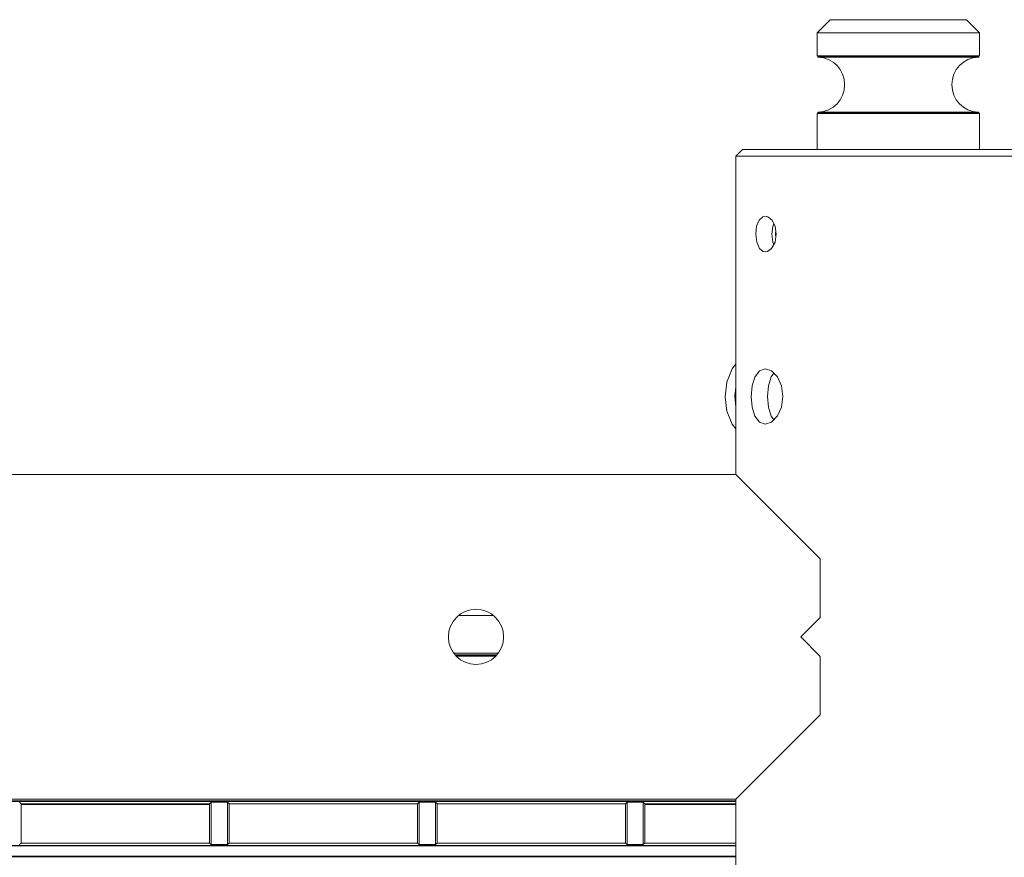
# Model space of a CAD drawing. Header units: millimetres. Extents: x 3925 to 5043, y -86 to 778.
# Tile 9 of 157: x 4139 to 4177, y 298 to 330. Entities that reach past the tile are written whole.
import ezdxf

# ---------------------------------------------------------------- set-up
doc = ezdxf.new("R2010")
doc.units = ezdxf.units.MM
doc.header["$LTSCALE"] = 46.255
for name, color, linetype in [('140-154101-0DXF_CONTINUOUS_LINE', 7, 'CONTINUOUS'), ('H30-RIGHT-CODXF_CONTINUOUS_LINE', 7, 'CONTINUOUS'), ('H30K-TOP-COVDXF_CONTINUOUS_LINE', 7, 'CONTINUOUS')]:
    doc.layers.add(name, color=color, linetype=linetype)

msp = doc.modelspace()

# ---------------------------------------------------------------- linework, layer by layer
at = {"layer": '140-154101-0DXF_CONTINUOUS_LINE', "color": 7, "linetype": 'Continuous', "lineweight": 0}
for p, q in [((4170.0795, 330.4307), (4169.5795, 329.9307)), ((4175.3287, 330.4307), (4170.0802, 330.4307)), ((4175.3295, 330.4307), (4175.8295, 329.9307)), ((4169.5795, 329.9307), (4169.5795, 329.042)), ((4175.8295, 329.9307), (4169.5795, 329.9307)), ((4175.8295, 329.9307), (4175.8295, 329.042)), ((4169.5795, 329.042), (4175.8295, 329.042)), ((4175.8156, 329.0075), (4169.5933, 329.0075)), ((4169.6272, 328.9921), (4175.7817, 328.9921)), ((4169.5795, 326.8193), (4169.5795, 325.4307)), ((4169.5795, 326.8193), (4175.8295, 326.8193)), ((4175.8156, 326.8538), (4169.5933, 326.8538)), ((4169.6272, 326.8692), (4175.7817, 326.8692)), ((4175.8295, 326.8193), (4175.8295, 325.4307)), ((4166.7045, 325.4307), (4166.4545, 325.1807)), ((4166.4545, 325.1807), (4166.4545, 312.9307)), ((4166.4545, 325.1807), (4178.9545, 325.1807)), ((4178.7037, 325.4307), (4166.7053, 325.4307)), ((4167.8721, 322.4772), (4167.8402, 322.1809)), ((4167.8474, 322.7121), (4167.966, 322.4766)), ((4167.9128, 322.5822), (4167.8721, 322.4772)), ((4167.966, 322.4766), (4168.0102, 322.1807)), ((4167.8764, 321.8653), (4167.8401, 322.1809)), ((4167.9618, 321.8706), (4168.0102, 322.1807)), ((4167.9897, 322.3178), (4167.9741, 322.1807)), ((4167.9741, 322.1807), (4167.9893, 322.047)), ((4167.8328, 321.6311), (4167.9618, 321.8706)), ((4167.9127, 321.7796), (4167.8764, 321.8653)), ((4166.4545, 317.1858), (4166.3104, 316.9905)), ((4166.3142, 316.9971), (4166.109, 316.4804)), ((4167.8118, 316.6848), (4167.9146, 316.824)), ((4167.7085, 316.3376), (4167.8118, 316.6848)), ((4168.0516, 316.6837), (4168.2113, 316.3373)), ((4167.6746, 315.9308), (4167.7085, 316.3376)), ((4168.2113, 316.3373), (4168.2687, 315.9307)), ((4167.7088, 315.5221), (4167.6746, 315.9308)), ((4168.2687, 315.9307), (4168.2119, 315.526)), ((4166.1117, 315.3702), (4166.3142, 314.8642)), ((4167.8126, 315.1747), (4167.7088, 315.5221)), ((4168.2119, 315.526), (4168.0537, 315.1807)), ((4167.9145, 315.0374), (4167.8126, 315.1747)), ((4166.3142, 314.8643), (4166.4545, 314.686)), ((4063.9545, 312.9307), (4166.4545, 312.9307)), ((4169.7045, 309.6807), (4166.4545, 312.9307)), ((4169.7045, 307.4307), (4169.7045, 309.6807)), ((4168.9545, 306.6807), (4169.7045, 307.4307)), ((4168.9545, 306.6807), (4169.7045, 305.9307)), ((4169.7045, 303.6807), (4169.7045, 305.9307)), ((4166.4545, 300.4307), (4169.7045, 303.6807)), ((4063.9545, 300.4307), (4166.4545, 300.4307)), ((4166.4545, 300.4307), (4166.4545, 242.6807))]:
    msp.add_line(p, q, dxfattribs=at)
for points in [[(4169.6272, 328.9921), (4169.6148, 328.9942), (4169.6031, 328.9995), (4169.5933, 329.0075)], [(4171.3897, 329.0075), (4171.3865, 329.0176), (4171.3845, 329.0294), (4171.3838, 329.042)], [(4171.3897, 329.0075), (4171.3938, 328.9995), (4171.3987, 328.9943), (4171.404, 328.9921)], [(4175.7817, 328.9921), (4175.7942, 328.9942), (4175.8058, 328.9995), (4175.8156, 329.0075)], [(4169.6272, 326.8692), (4169.6148, 326.8671), (4169.6031, 326.8618), (4169.5933, 326.8538)], [(4171.3897, 326.8538), (4171.3865, 326.8437), (4171.3845, 326.8319), (4171.3838, 326.8193)], [(4171.3897, 326.8538), (4171.3938, 326.8618), (4171.3987, 326.867), (4171.404, 326.8692)], [(4175.7817, 326.8692), (4175.7942, 326.8671), (4175.8058, 326.8618), (4175.8156, 326.8538)], [(4167.2215, 322.1807), (4167.2548, 322.4792), (4167.3481, 322.7137), (4167.4955, 322.8496), (4167.5851, 322.8682)], [(4167.5851, 322.8682), (4167.679, 322.849), (4167.8474, 322.7121)], [(4167.2215, 322.1807), (4167.2577, 321.8711), (4167.3632, 321.6251), (4167.506, 321.5074), (4167.5848, 321.4937)], [(4167.5848, 321.4937), (4167.6728, 321.5099), (4167.8328, 321.6311)], [(4167.0499, 315.9307), (4167.0849, 316.3353), (4167.1904, 316.6807), (4167.3625, 316.9124), (4167.5848, 316.9932)], [(4167.5848, 316.9932), (4167.8273, 316.9133), (4168.0516, 316.6837)], [(4166.109, 316.4804), (4166.0441, 315.9222), (4166.1117, 315.3702)], [(4166.4545, 315.5301), (4166.4173, 315.9616), (4166.4545, 316.2906)], [(4167.5848, 314.8682), (4167.3627, 314.9488), (4167.1914, 315.1785), (4167.0852, 315.5244), (4167.0499, 315.9307)], [(4168.0537, 315.1807), (4167.8283, 314.9487), (4167.5848, 314.8682)]]:
    msp.add_lwpolyline(points, dxfattribs=at)
msp.add_circle((4156.4545, 306.6807), 1.0625, dxfattribs=at)
for centre, start, end in [((4169.5795, 327.9307), 272.57596, 87.42404), ((4175.8295, 327.9307), 92.57596, 267.42404)]:
    msp.add_arc(centre, 1.0625, start, end, dxfattribs=at)
at = {"layer": 'H30-RIGHT-CODXF_CONTINUOUS_LINE', "color": 7, "linetype": 'Continuous', "lineweight": 0}
for p, q in [((4155.6987, 305.9358), (4157.2106, 305.9358)), ((4116.4545, 300.3724), (4166.4545, 300.3724)), ((4116.4545, 300.3475), (4166.4545, 300.3475)), ((4138.8931, 300.3195), (4138.9545, 300.2582)), ((4138.9545, 298.7482), (4138.9545, 300.2582)), ((4138.9545, 300.2582), (4146.2045, 300.2582)), ((4138.9545, 300.2282), (4146.2045, 300.2282)), ((4146.2659, 300.3195), (4146.2045, 300.2582)), ((4146.2045, 298.7482), (4146.2045, 300.2582)), ((4146.2659, 300.3195), (4146.2659, 298.6868)), ((4146.2659, 300.3195), (4146.8931, 300.3195)), ((4146.8931, 298.6868), (4146.8931, 300.3195)), ((4146.9545, 300.2582), (4146.8931, 300.3195)), ((4146.9545, 298.7482), (4146.9545, 300.2582)), ((4146.9545, 300.2582), (4154.2045, 300.2582)), ((4154.2659, 300.3195), (4154.2045, 300.2582)), ((4154.2045, 298.7482), (4154.2045, 300.2582)), ((4154.2659, 300.3195), (4154.2659, 298.6868)), ((4154.2659, 300.3195), (4154.8931, 300.3195)), ((4154.8931, 298.6868), (4154.8931, 300.3195)), ((4154.9545, 300.2582), (4154.8931, 300.3195)), ((4154.9545, 298.7482), (4154.9545, 300.2582)), ((4154.9545, 300.2582), (4162.2045, 300.2582)), ((4162.2659, 300.3195), (4162.2045, 300.2582)), ((4162.2045, 298.7482), (4162.2045, 300.2582)), ((4162.2659, 300.3195), (4162.2659, 298.6868)), ((4162.2659, 300.3195), (4162.8931, 300.3195)), ((4162.8931, 298.6868), (4162.8931, 300.3195)), ((4162.8931, 300.3195), (4162.9545, 300.2582)), ((4162.9545, 298.7482), (4162.9545, 300.2582)), ((4162.9545, 300.2582), (4166.4545, 300.2582)), ((4162.9545, 300.2282), (4166.4545, 300.2282)), ((4166.4545, 298.6588), (4116.4545, 298.6588)), ((4166.4545, 298.6339), (4116.4545, 298.6339)), ((4138.8931, 298.6868), (4138.9545, 298.7482)), ((4146.2045, 298.7482), (4138.9545, 298.7482)), ((4146.2045, 298.7482), (4146.2659, 298.6868)), ((4146.8931, 298.6868), (4146.2659, 298.6868)), ((4146.8931, 298.6868), (4146.9545, 298.7482)), ((4154.2045, 298.7482), (4146.9545, 298.7482)), ((4154.2045, 298.7482), (4154.2659, 298.6868)), ((4154.8931, 298.6868), (4154.2659, 298.6868)), ((4154.8931, 298.6868), (4154.9545, 298.7482)), ((4162.2045, 298.7482), (4154.9545, 298.7482)), ((4162.2045, 298.7482), (4162.2659, 298.6868)), ((4162.8931, 298.6868), (4162.2659, 298.6868)), ((4162.8931, 298.6868), (4162.9545, 298.7482)), ((4166.4545, 298.7482), (4162.9545, 298.7482)), ((4116.4545, 298.2374), (4166.4545, 298.2374)), ((4116.4545, 298.2125), (4166.4545, 298.2125))]:
    msp.add_line(p, q, dxfattribs=at)
at = {"layer": 'H30K-TOP-COVDXF_CONTINUOUS_LINE', "color": 7, "linetype": 'Continuous', "lineweight": 0}
for p, q in [((4155.8158, 307.5068), (4157.0933, 307.5068)), ((4157.2902, 306.0557), (4155.6189, 306.0557)), ((4155.6591, 305.9953), (4157.2501, 305.9953)), ((4155.6922, 305.9457), (4157.2172, 305.9457)), ((4141.7545, 300.2282), (4141.7545, 300.2582)), ((4142.0545, 300.2582), (4142.0545, 300.2282))]:
    msp.add_line(p, q, dxfattribs=at)

doc.saveas('drawing.dxf')
